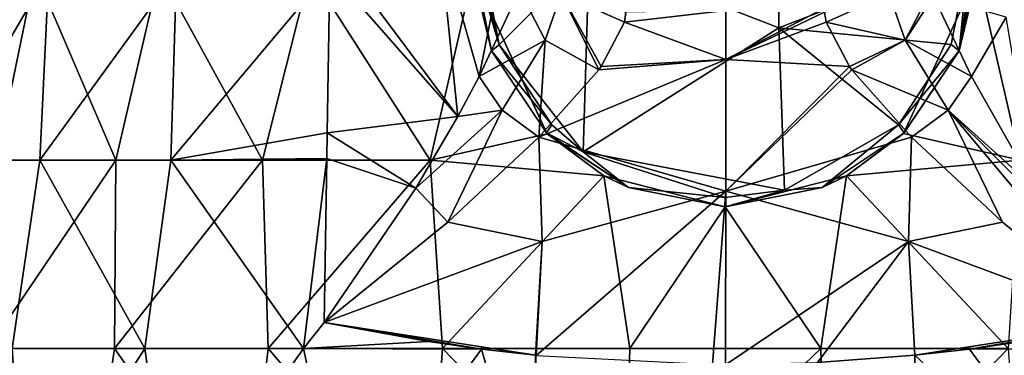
# Model space of a CAD drawing. Header units: millimetres. Extents: x -71 to 126, y -35 to 75.
# Tile 167 of 178: x 40.84 to 56.41, y 37.28 to 42.59. Entities that reach past the tile are written whole.
import ezdxf

# ---------------------------------------------------------------- set-up
doc = ezdxf.new("R2010")
doc.units = ezdxf.units.MM
doc.header["$LTSCALE"] = 52.536866
for name, color, linetype in [('100', 7, 'CONTINUOUS'), ('101', 7, 'CONTINUOUS'), ('103', 7, 'CONTINUOUS'), ('105', 7, 'CONTINUOUS'), ('106', 7, 'CONTINUOUS'), ('107', 7, 'CONTINUOUS'), ('108', 7, 'CONTINUOUS'), ('109', 7, 'CONTINUOUS'), ('110', 7, 'CONTINUOUS'), ('116', 7, 'CONTINUOUS'), ('117', 7, 'CONTINUOUS'), ('118', 7, 'CONTINUOUS'), ('177', 7, 'CONTINUOUS'), ('178', 7, 'CONTINUOUS'), ('80', 7, 'CONTINUOUS'), ('86', 7, 'CONTINUOUS'), ('87', 7, 'CONTINUOUS')]:
    doc.layers.add(name, color=color, linetype=linetype)

msp = doc.modelspace()

# ---------------------------------------------------------------- linework, layer by layer
at = {"layer": '100', "linetype": 'Continuous'}
for points in [[(48.012, 43.317, -12.94), (48, 43.627, -12.743), (48.304, 42.097, -12.743), (48.012, 43.317, -12.94)], [(49.185, 40.786, -13.562), (48.012, 43.317, -12.94), (49.172, 40.799, -12.743), (49.185, 40.786, -13.562)], [(49.172, 40.799, -12.743), (48.012, 43.317, -12.94), (48.304, 42.097, -12.743), (49.172, 40.799, -12.743)], [(50.469, 39.932, -12.743), (49.185, 40.786, -13.562), (49.172, 40.799, -12.743), (50.469, 39.932, -12.743)], [(50.083, 40.117, -13.801), (49.185, 40.786, -13.562), (50.469, 39.932, -12.743), (50.083, 40.117, -13.801)], [(52, 39.627, -13.993), (50.083, 40.117, -13.801), (52, 39.627, -12.743), (52, 39.627, -13.993)], [(52, 39.627, -12.743), (50.083, 40.117, -13.801), (50.469, 39.932, -12.743), (52, 39.627, -12.743)]]:
    msp.add_3dface(points, dxfattribs=at)
at = {"layer": '101', "linetype": 'Continuous'}
for points in [[(56, 43.627, -12.743), (55.988, 43.316, -12.94), (55.696, 42.097, -12.743), (56, 43.627, -12.743)], [(55.988, 43.316, -12.94), (54.818, 40.788, -13.561), (55.696, 42.097, -12.743), (55.988, 43.316, -12.94)], [(55.696, 42.097, -12.743), (54.818, 40.788, -13.561), (54.828, 40.799, -12.743), (55.696, 42.097, -12.743)], [(54.828, 40.799, -12.743), (53.916, 40.116, -13.801), (53.531, 39.932, -12.743), (54.828, 40.799, -12.743)], [(54.818, 40.788, -13.561), (53.916, 40.116, -13.801), (54.828, 40.799, -12.743), (54.818, 40.788, -13.561)], [(53.916, 40.116, -13.801), (52, 39.627, -13.993), (53.531, 39.932, -12.743), (53.916, 40.116, -13.801)], [(52, 39.627, -13.993), (52, 39.627, -12.743), (53.531, 39.932, -12.743), (52, 39.627, -13.993)]]:
    msp.add_3dface(points, dxfattribs=at)
at = {"layer": '103', "linetype": 'Continuous'}
for points in [[(49, 37.277, 13.963), (48.992, 34.405, 14.322), (49.012, 37.275, 13.966), (49, 37.277, 13.963)], [(55.008, 34.405, 14.322), (55, 37.277, 13.963), (53.46, 37.164, 14.221), (55.008, 34.405, 14.322)]]:
    msp.add_3dface(points, dxfattribs=at)
at = {"layer": '105', "linetype": 'Continuous'}
for points in [[(50.406, 42.551, 17.732), (52.008, 42.737, 19.263), (50.43, 42.709, 18.451), (50.406, 42.551, 17.732)], [(52.008, 42.737, 19.263), (50.406, 42.551, 17.732), (52.009, 41.962, 16.588), (52.008, 42.737, 19.263)], [(53.546, 42.761, 19.185), (52.008, 42.737, 19.263), (52.009, 41.962, 16.588), (53.546, 42.761, 19.185)], [(53.546, 42.761, 19.185), (52.009, 41.962, 16.588), (53.57, 42.709, 18.451), (53.546, 42.761, 19.185)], [(53.57, 42.709, 18.451), (52.009, 41.962, 16.588), (53.594, 42.551, 17.732), (53.57, 42.709, 18.451)], [(52.009, 41.962, 16.588), (50.406, 42.551, 17.732), (50.036, 41.848, 16.214), (52.009, 41.962, 16.588)], [(53.594, 42.551, 17.732), (52.009, 41.962, 16.588), (53.964, 41.847, 16.214), (53.594, 42.551, 17.732)], [(52.008, 39.877, 14.744), (52.009, 41.962, 16.588), (49.055, 40.729, 14.851), (52.008, 39.877, 14.744)], [(49.055, 40.729, 14.851), (52.009, 41.962, 16.588), (49.999, 41.798, 16.137), (49.055, 40.729, 14.851)], [(49.999, 41.798, 16.137), (52.009, 41.962, 16.588), (50.036, 41.848, 16.214), (49.999, 41.798, 16.137)], [(52.009, 41.962, 16.588), (52.008, 39.877, 14.744), (53.964, 41.847, 16.214), (52.009, 41.962, 16.588)], [(53.964, 41.847, 16.214), (52.008, 39.877, 14.744), (54.001, 41.798, 16.137), (53.964, 41.847, 16.214)], [(54.001, 41.798, 16.137), (52.008, 39.877, 14.744), (54.945, 40.729, 14.851), (54.001, 41.798, 16.137)], [(49.103, 39.081, 14.097), (52.008, 39.877, 14.744), (49.055, 40.729, 14.851), (49.103, 39.081, 14.097)], [(54.945, 40.729, 14.851), (52.008, 39.877, 14.744), (54.897, 39.081, 14.097), (54.945, 40.729, 14.851)], [(49.012, 37.275, 13.966), (51.798, 37.129, 14.298), (52.008, 39.877, 14.744), (49.012, 37.275, 13.966)], [(49.012, 37.275, 13.966), (52.008, 39.877, 14.744), (49.103, 39.081, 14.097), (49.012, 37.275, 13.966)], [(51.798, 37.129, 14.298), (52.004, 37.128, 14.3), (52.008, 39.877, 14.744), (51.798, 37.129, 14.298)], [(52.008, 39.877, 14.744), (52.004, 37.128, 14.3), (54.897, 39.081, 14.097), (52.008, 39.877, 14.744)], [(49, 37.277, 13.963), (49.012, 37.275, 13.966), (49.103, 39.081, 14.097), (49, 37.277, 13.963)], [(52.004, 37.128, 14.3), (53.46, 37.164, 14.221), (54.897, 39.081, 14.097), (52.004, 37.128, 14.3)], [(53.46, 37.164, 14.221), (55, 37.277, 13.963), (54.897, 39.081, 14.097), (53.46, 37.164, 14.221)]]:
    msp.add_3dface(points, dxfattribs=at)
at = {"layer": '106', "linetype": 'Continuous'}
for points in [[(54.945, 40.729, 14.851), (54.897, 39.081, 14.097), (56.383, 39.383, 13.717), (54.945, 40.729, 14.851)], [(54.897, 39.081, 14.097), (58.343, 37.798, 12.724), (56.383, 39.383, 13.717), (54.897, 39.081, 14.097)], [(55, 37.277, 13.963), (58.343, 37.798, 12.724), (54.897, 39.081, 14.097), (55, 37.277, 13.963)], [(55, 37.277, 13.963), (55.862, 37.375, 13.737), (58.343, 37.798, 12.724), (55, 37.277, 13.963)], [(58.343, 37.798, 12.724), (55.862, 37.375, 13.737), (56.727, 37.498, 13.448), (58.343, 37.798, 12.724)]]:
    msp.add_3dface(points, dxfattribs=at)
at = {"layer": '107', "linetype": 'Continuous'}
for points in [[(49.103, 39.081, 14.097), (49.055, 40.729, 14.851), (47.616, 39.383, 13.717), (49.103, 39.081, 14.097)], [(45.657, 37.798, 12.724), (49.103, 39.081, 14.097), (47.616, 39.383, 13.717), (45.657, 37.798, 12.724)], [(45.657, 37.798, 12.724), (49, 37.277, 13.963), (49.103, 39.081, 14.097), (45.657, 37.798, 12.724)], [(48.145, 37.374, 13.739), (49, 37.277, 13.963), (45.657, 37.798, 12.724), (48.145, 37.374, 13.739)], [(48.145, 37.374, 13.739), (45.657, 37.798, 12.724), (47.306, 37.493, 13.46), (48.145, 37.374, 13.739)]]:
    msp.add_3dface(points, dxfattribs=at)
at = {"layer": '108', "linetype": 'Continuous'}
for points in [[(56.893, 39.923, 13.448), (55.892, 41.689, 14.442), (55.525, 41.16, 14.777), (56.893, 39.923, 13.448)], [(54.945, 40.729, 14.851), (56.383, 39.383, 13.717), (55.525, 41.16, 14.777), (54.945, 40.729, 14.851)], [(58.343, 37.798, 12.724), (57.1, 39.59, 13.306), (55.525, 41.16, 14.777), (58.343, 37.798, 12.724)], [(56.383, 39.383, 13.717), (58.343, 37.798, 12.724), (55.525, 41.16, 14.777), (56.383, 39.383, 13.717)], [(57.1, 39.59, 13.306), (56.893, 39.923, 13.448), (55.525, 41.16, 14.777), (57.1, 39.59, 13.306)]]:
    msp.add_3dface(points, dxfattribs=at)
at = {"layer": '109', "linetype": 'Continuous'}
for points in [[(53.594, 42.551, 17.732), (54.845, 42.266, 16.07), (54.594, 43.001, 17.597), (53.594, 42.551, 17.732)], [(54.845, 42.266, 16.07), (55.255, 43.056, 15.684), (54.594, 43.001, 17.597), (54.845, 42.266, 16.07)], [(55.293, 42.962, 15.574), (55.255, 43.056, 15.684), (54.845, 42.266, 16.07), (55.293, 42.962, 15.574)], [(55.892, 41.689, 14.442), (55.293, 42.962, 15.574), (54.845, 42.266, 16.07), (55.892, 41.689, 14.442)], [(53.594, 42.551, 17.732), (53.964, 41.847, 16.214), (54.845, 42.266, 16.07), (53.594, 42.551, 17.732)], [(53.964, 41.847, 16.214), (54.001, 41.798, 16.137), (54.845, 42.266, 16.07), (53.964, 41.847, 16.214)], [(54.001, 41.798, 16.137), (55.525, 41.16, 14.777), (54.845, 42.266, 16.07), (54.001, 41.798, 16.137)], [(55.525, 41.16, 14.777), (55.892, 41.689, 14.442), (54.845, 42.266, 16.07), (55.525, 41.16, 14.777)], [(54.001, 41.798, 16.137), (54.945, 40.729, 14.851), (55.525, 41.16, 14.777), (54.001, 41.798, 16.137)]]:
    msp.add_3dface(points, dxfattribs=at)
at = {"layer": '110', "linetype": 'Continuous'}
msp.add_3dface([(53.57, 42.709, 18.451), (53.594, 42.551, 17.732), (54.594, 43.001, 17.597), (53.57, 42.709, 18.451)], dxfattribs=at)
at = {"layer": '116', "linetype": 'Continuous'}
msp.add_3dface([(50.406, 42.551, 17.732), (50.43, 42.709, 18.451), (49.406, 43.001, 17.597), (50.406, 42.551, 17.732)], dxfattribs=at)
at = {"layer": '117', "linetype": 'Continuous'}
for points in [[(48.745, 43.056, 15.684), (48.108, 41.689, 14.442), (49.155, 42.266, 16.07), (48.745, 43.056, 15.684)], [(49.406, 43.001, 17.597), (48.745, 43.056, 15.684), (49.155, 42.266, 16.07), (49.406, 43.001, 17.597)], [(49.999, 41.798, 16.137), (49.406, 43.001, 17.597), (49.155, 42.266, 16.07), (49.999, 41.798, 16.137)], [(50.036, 41.848, 16.214), (50.406, 42.551, 17.732), (49.406, 43.001, 17.597), (50.036, 41.848, 16.214)], [(49.999, 41.798, 16.137), (50.036, 41.848, 16.214), (49.406, 43.001, 17.597), (49.999, 41.798, 16.137)], [(49.155, 42.266, 16.07), (48.108, 41.689, 14.442), (48.475, 41.16, 14.777), (49.155, 42.266, 16.07)], [(49.055, 40.729, 14.851), (49.155, 42.266, 16.07), (48.475, 41.16, 14.777), (49.055, 40.729, 14.851)], [(49.055, 40.729, 14.851), (49.999, 41.798, 16.137), (49.155, 42.266, 16.07), (49.055, 40.729, 14.851)]]:
    msp.add_3dface(points, dxfattribs=at)
at = {"layer": '118', "linetype": 'Continuous'}
for points in [[(48.108, 41.689, 14.442), (47.772, 41.059, 14.035), (48.475, 41.16, 14.777), (48.108, 41.689, 14.442)], [(47.772, 41.059, 14.035), (47.107, 39.922, 13.448), (48.475, 41.16, 14.777), (47.772, 41.059, 14.035)], [(47.107, 39.922, 13.448), (47.616, 39.383, 13.717), (48.475, 41.16, 14.777), (47.107, 39.922, 13.448)], [(47.616, 39.383, 13.717), (49.055, 40.729, 14.851), (48.475, 41.16, 14.777), (47.616, 39.383, 13.717)], [(47.107, 39.922, 13.448), (45.657, 37.798, 12.724), (47.616, 39.383, 13.717), (47.107, 39.922, 13.448)]]:
    msp.add_3dface(points, dxfattribs=at)
at = {"layer": '177', "linetype": 'Continuous'}
for points in [[(52.85, 42.463, -12.811), (49.847, 43.627, -12.811), (52.85, 44.792, -12.811), (52.85, 42.463, -12.811)], [(52.85, 42.463, -12.811), (52.85, 44.792, -12.811), (55.85, 43.627, -12.811), (52.85, 42.463, -12.811)], [(48.426, 42.195, -12.811), (48.15, 43.627, -12.811), (49.847, 43.627, -12.811), (48.426, 42.195, -12.811)], [(49.755, 40.5, -12.811), (48.426, 42.195, -12.811), (49.847, 43.627, -12.811), (49.755, 40.5, -12.811)], [(49.755, 40.5, -12.811), (49.847, 43.627, -12.811), (52.85, 42.463, -12.811), (49.755, 40.5, -12.811)], [(55.574, 42.196, -12.811), (52.85, 42.463, -12.811), (55.85, 43.627, -12.811), (55.574, 42.196, -12.811)], [(52.936, 39.893, -12.811), (49.755, 40.5, -12.811), (52.85, 42.463, -12.811), (52.936, 39.893, -12.811)], [(52.936, 39.893, -12.811), (52.85, 42.463, -12.811), (54.742, 40.925, -12.811), (52.936, 39.893, -12.811)], [(54.742, 40.925, -12.811), (52.85, 42.463, -12.811), (55.574, 42.196, -12.811), (54.742, 40.925, -12.811)], [(49.258, 40.924, -12.811), (48.426, 42.195, -12.811), (49.755, 40.5, -12.811), (49.258, 40.924, -12.811)], [(52, 39.777, -12.811), (49.755, 40.5, -12.811), (52.936, 39.893, -12.811), (52, 39.777, -12.811)]]:
    msp.add_3dface(points, dxfattribs=at)
at = {"layer": '178', "linetype": 'Continuous'}
for points in [[(48.304, 42.097, -12.743), (48, 43.627, -12.743), (48.426, 42.195, -12.811), (48.304, 42.097, -12.743)], [(48.426, 42.195, -12.811), (48, 43.627, -12.743), (48.068, 43.627, -12.793), (48.426, 42.195, -12.811)], [(48.15, 43.627, -12.811), (48.426, 42.195, -12.811), (48.068, 43.627, -12.793), (48.15, 43.627, -12.811)], [(55.696, 42.097, -12.743), (55.574, 42.196, -12.811), (55.85, 43.627, -12.811), (55.696, 42.097, -12.743)], [(56, 43.627, -12.743), (55.696, 42.097, -12.743), (55.932, 43.627, -12.793), (56, 43.627, -12.743)], [(55.696, 42.097, -12.743), (55.85, 43.627, -12.811), (55.932, 43.627, -12.793), (55.696, 42.097, -12.743)], [(48.304, 42.097, -12.743), (48.426, 42.195, -12.811), (49.258, 40.924, -12.811), (48.304, 42.097, -12.743)], [(55.696, 42.097, -12.743), (54.742, 40.925, -12.811), (55.574, 42.196, -12.811), (55.696, 42.097, -12.743)], [(49.172, 40.799, -12.743), (48.304, 42.097, -12.743), (49.258, 40.924, -12.811), (49.172, 40.799, -12.743)], [(55.696, 42.097, -12.743), (54.828, 40.799, -12.743), (54.742, 40.925, -12.811), (55.696, 42.097, -12.743)], [(49.172, 40.799, -12.743), (49.258, 40.924, -12.811), (49.755, 40.5, -12.811), (49.172, 40.799, -12.743)], [(50.469, 39.932, -12.743), (49.172, 40.799, -12.743), (49.755, 40.5, -12.811), (50.469, 39.932, -12.743)], [(53.531, 39.932, -12.743), (52.936, 39.893, -12.811), (54.742, 40.925, -12.811), (53.531, 39.932, -12.743)], [(54.828, 40.799, -12.743), (53.531, 39.932, -12.743), (54.742, 40.925, -12.811), (54.828, 40.799, -12.743)], [(50.469, 39.932, -12.743), (49.755, 40.5, -12.811), (52, 39.777, -12.811), (50.469, 39.932, -12.743)], [(52, 39.627, -12.743), (50.469, 39.932, -12.743), (52, 39.777, -12.811), (52, 39.627, -12.743)], [(53.531, 39.932, -12.743), (52, 39.627, -12.743), (52.936, 39.893, -12.811), (53.531, 39.932, -12.743)], [(52, 39.627, -12.743), (52, 39.777, -12.811), (52.936, 39.893, -12.811), (52, 39.627, -12.743)]]:
    msp.add_3dface(points, dxfattribs=at)
at = {"layer": '80', "linetype": 'Continuous'}
for points in [[(39.574, 40.366, 6.235), (41.162, 40.366, 8.707), (41.304, 43.347, 8.296), (39.574, 40.366, 6.235)], [(39.777, 43.347, 5.817), (39.574, 40.366, 6.235), (41.304, 43.347, 8.296), (39.777, 43.347, 5.817)], [(41.088, 43.347, -8.01), (40.474, 40.366, -7.774), (39.628, 43.347, -5.492), (41.088, 43.347, -8.01)], [(42.365, 40.366, -10.023), (40.474, 40.366, -7.774), (41.088, 43.347, -8.01), (42.365, 40.366, -10.023)], [(43.053, 43.347, -10.158), (42.365, 40.366, -10.023), (41.088, 43.347, -8.01), (43.053, 43.347, -10.158)], [(41.162, 40.366, 8.707), (43.233, 40.366, 10.79), (43.325, 43.347, 10.391), (41.162, 40.366, 8.707)], [(41.304, 43.347, 8.296), (41.162, 40.366, 8.707), (43.325, 43.347, 10.391), (41.304, 43.347, 8.296)], [(44.686, 40.366, -11.823), (42.365, 40.366, -10.023), (43.053, 43.347, -10.158), (44.686, 40.366, -11.823)], [(45.432, 43.347, -11.836), (44.686, 40.366, -11.823), (43.053, 43.347, -10.158), (45.432, 43.347, -11.836)], [(43.325, 43.347, 10.391), (43.233, 40.366, 10.79), (45.75, 43.366, 12.005), (43.325, 43.347, 10.391)], [(45.75, 43.366, 12.005), (43.233, 40.366, 10.79), (45.706, 40.801, 12.336), (45.75, 43.366, 12.005)], [(47.334, 40.366, -13.096), (44.686, 40.366, -11.823), (45.432, 43.347, -11.836), (47.334, 40.366, -13.096)], [(48.012, 43.317, -12.94), (47.334, 40.366, -13.096), (45.432, 43.347, -11.836), (48.012, 43.317, -12.94)], [(49.185, 40.786, -13.562), (47.334, 40.366, -13.096), (48.012, 43.317, -12.94), (49.185, 40.786, -13.562)], [(55.988, 43.316, -12.94), (56.664, 40.366, -13.097), (54.818, 40.788, -13.561), (55.988, 43.316, -12.94)], [(56.664, 40.366, -13.097), (55.988, 43.316, -12.94), (58.567, 43.347, -11.837), (56.664, 40.366, -13.097)], [(45.7, 40.395, 12.389), (45.706, 40.801, 12.336), (43.233, 40.366, 10.79), (45.7, 40.395, 12.389)], [(56.664, 40.366, -13.097), (53.916, 40.116, -13.801), (54.818, 40.788, -13.561), (56.664, 40.366, -13.097)], [(50.083, 40.117, -13.801), (47.334, 40.366, -13.096), (49.185, 40.786, -13.562), (50.083, 40.117, -13.801)], [(39.574, 40.366, 6.235), (40.724, 37.386, 8.743), (41.162, 40.366, 8.707), (39.574, 40.366, 6.235)], [(42.343, 37.386, -10.504), (40.346, 37.386, -8.232), (42.365, 40.366, -10.023), (42.343, 37.386, -10.504)], [(42.365, 40.366, -10.023), (40.346, 37.386, -8.232), (40.474, 40.366, -7.774), (42.365, 40.366, -10.023)], [(40.724, 37.386, 8.743), (42.821, 37.386, 10.924), (41.162, 40.366, 8.707), (40.724, 37.386, 8.743)], [(41.162, 40.366, 8.707), (42.821, 37.386, 10.924), (43.233, 40.366, 10.79), (41.162, 40.366, 8.707)], [(44.775, 37.386, -12.304), (42.343, 37.386, -10.504), (44.686, 40.366, -11.823), (44.775, 37.386, -12.304)], [(44.686, 40.366, -11.823), (42.343, 37.386, -10.504), (42.365, 40.366, -10.023), (44.686, 40.366, -11.823)], [(42.821, 37.386, 10.924), (45.33, 37.386, 12.614), (43.233, 40.366, 10.79), (42.821, 37.386, 10.924)], [(43.233, 40.366, 10.79), (45.33, 37.386, 12.614), (45.7, 40.395, 12.389), (43.233, 40.366, 10.79)], [(47.334, 40.366, -13.096), (44.775, 37.386, -12.304), (44.686, 40.366, -11.823), (47.334, 40.366, -13.096)], [(47.532, 37.386, -13.551), (44.775, 37.386, -12.304), (47.334, 40.366, -13.096), (47.532, 37.386, -13.551)], [(45.7, 40.395, 12.389), (45.33, 37.386, 12.614), (45.657, 37.798, 12.724), (45.7, 40.395, 12.389)], [(50.083, 40.117, -13.801), (47.532, 37.386, -13.551), (47.334, 40.366, -13.096), (50.083, 40.117, -13.801)], [(56.664, 40.366, -13.097), (56.471, 37.386, -13.55), (53.916, 40.116, -13.801), (56.664, 40.366, -13.097)], [(50.489, 37.386, -14.188), (47.532, 37.386, -13.551), (50.083, 40.117, -13.801), (50.489, 37.386, -14.188)], [(52, 39.627, -13.993), (50.489, 37.386, -14.188), (50.083, 40.117, -13.801), (52, 39.627, -13.993)], [(53.916, 40.116, -13.801), (53.514, 37.386, -14.188), (52, 39.627, -13.993), (53.916, 40.116, -13.801)], [(56.471, 37.386, -13.55), (53.514, 37.386, -14.188), (53.916, 40.116, -13.801), (56.471, 37.386, -13.55)], [(53.514, 37.386, -14.188), (50.489, 37.386, -14.188), (52, 39.627, -13.993), (53.514, 37.386, -14.188)], [(45.657, 37.798, 12.724), (45.33, 37.386, 12.614), (47.306, 37.493, 13.46), (45.657, 37.798, 12.724)], [(39.117, 34.405, 6.943), (40.918, 34.405, 9.558), (40.724, 37.386, 8.743), (39.117, 34.405, 6.943)], [(41.909, 34.405, -10.599), (39.861, 34.405, -8.174), (40.346, 37.386, -8.232), (41.909, 34.405, -10.599)], [(42.343, 37.386, -10.504), (41.909, 34.405, -10.599), (40.346, 37.386, -8.232), (42.343, 37.386, -10.504)], [(40.724, 37.386, 8.743), (40.918, 34.405, 9.558), (42.821, 37.386, 10.924), (40.724, 37.386, 8.743)], [(40.918, 34.405, 9.558), (43.24, 34.405, 11.723), (42.821, 37.386, 10.924), (40.918, 34.405, 9.558)], [(44.433, 34.405, -12.526), (41.909, 34.405, -10.599), (42.343, 37.386, -10.504), (44.433, 34.405, -12.526)], [(44.775, 37.386, -12.304), (44.433, 34.405, -12.526), (42.343, 37.386, -10.504), (44.775, 37.386, -12.304)], [(42.821, 37.386, 10.924), (43.24, 34.405, 11.723), (45.33, 37.386, 12.614), (42.821, 37.386, 10.924)], [(43.24, 34.405, 11.723), (45.974, 34.405, 13.336), (45.33, 37.386, 12.614), (43.24, 34.405, 11.723)], [(47.312, 34.405, -13.863), (44.433, 34.405, -12.526), (44.775, 37.386, -12.304), (47.312, 34.405, -13.863)], [(47.532, 37.386, -13.551), (47.312, 34.405, -13.863), (44.775, 37.386, -12.304), (47.532, 37.386, -13.551)], [(45.33, 37.386, 12.614), (48.145, 37.374, 13.739), (47.306, 37.493, 13.46), (45.33, 37.386, 12.614)], [(45.33, 37.386, 12.614), (45.974, 34.405, 13.336), (48.145, 37.374, 13.739), (45.33, 37.386, 12.614)], [(45.974, 34.405, 13.336), (48.992, 34.405, 14.322), (48.145, 37.374, 13.739), (45.974, 34.405, 13.336)], [(50.413, 34.405, -14.548), (47.312, 34.405, -13.863), (47.532, 37.386, -13.551), (50.413, 34.405, -14.548)], [(50.489, 37.386, -14.188), (50.413, 34.405, -14.548), (47.532, 37.386, -13.551), (50.489, 37.386, -14.188)], [(48.145, 37.374, 13.739), (48.992, 34.405, 14.322), (49, 37.277, 13.963), (48.145, 37.374, 13.739)], [(53.587, 34.405, -14.548), (50.413, 34.405, -14.548), (53.514, 37.386, -14.188), (53.587, 34.405, -14.548)], [(53.514, 37.386, -14.188), (50.413, 34.405, -14.548), (50.489, 37.386, -14.188), (53.514, 37.386, -14.188)], [(56.471, 37.386, -13.55), (53.587, 34.405, -14.548), (53.514, 37.386, -14.188), (56.471, 37.386, -13.55)], [(56.688, 34.405, -13.863), (53.587, 34.405, -14.548), (56.471, 37.386, -13.55), (56.688, 34.405, -13.863)], [(55, 37.277, 13.963), (58.026, 34.405, 13.336), (55.862, 37.375, 13.737), (55, 37.277, 13.963)], [(55.862, 37.375, 13.737), (58.667, 37.386, 12.615), (56.727, 37.498, 13.448), (55.862, 37.375, 13.737)], [(55.862, 37.375, 13.737), (58.026, 34.405, 13.336), (58.667, 37.386, 12.615), (55.862, 37.375, 13.737)], [(55.008, 34.405, 14.322), (58.026, 34.405, 13.336), (55, 37.277, 13.963), (55.008, 34.405, 14.322)]]:
    msp.add_3dface(points, dxfattribs=at)
at = {"layer": '86', "linetype": 'Continuous'}
for points in [[(47.475, 43.93, 13.275), (48.108, 41.689, 14.442), (48.606, 44.185, 15.115), (47.475, 43.93, 13.275)], [(48.108, 41.689, 14.442), (48.745, 43.056, 15.684), (48.606, 44.185, 15.115), (48.108, 41.689, 14.442)], [(45.757, 43.762, 11.953), (47.772, 41.059, 14.035), (47.475, 43.93, 13.275), (45.757, 43.762, 11.953)], [(47.772, 41.059, 14.035), (48.108, 41.689, 14.442), (47.475, 43.93, 13.275), (47.772, 41.059, 14.035)], [(45.757, 43.762, 11.953), (45.75, 43.366, 12.005), (47.772, 41.059, 14.035), (45.757, 43.762, 11.953)], [(45.75, 43.366, 12.005), (45.706, 40.801, 12.336), (47.772, 41.059, 14.035), (45.75, 43.366, 12.005)], [(47.772, 41.059, 14.035), (45.706, 40.801, 12.336), (47.107, 39.922, 13.448), (47.772, 41.059, 14.035)], [(45.706, 40.801, 12.336), (45.7, 40.395, 12.389), (47.107, 39.922, 13.448), (45.706, 40.801, 12.336)], [(45.7, 40.395, 12.389), (45.657, 37.798, 12.724), (47.107, 39.922, 13.448), (45.7, 40.395, 12.389)]]:
    msp.add_3dface(points, dxfattribs=at)
at = {"layer": '87', "linetype": 'Continuous'}
for points in [[(56.441, 42.632, 13.551), (55.293, 42.962, 15.574), (55.892, 41.689, 14.442), (56.441, 42.632, 13.551)], [(56.893, 39.923, 13.448), (56.441, 42.632, 13.551), (55.892, 41.689, 14.442), (56.893, 39.923, 13.448)]]:
    msp.add_3dface(points, dxfattribs=at)

doc.saveas('drawing.dxf')
